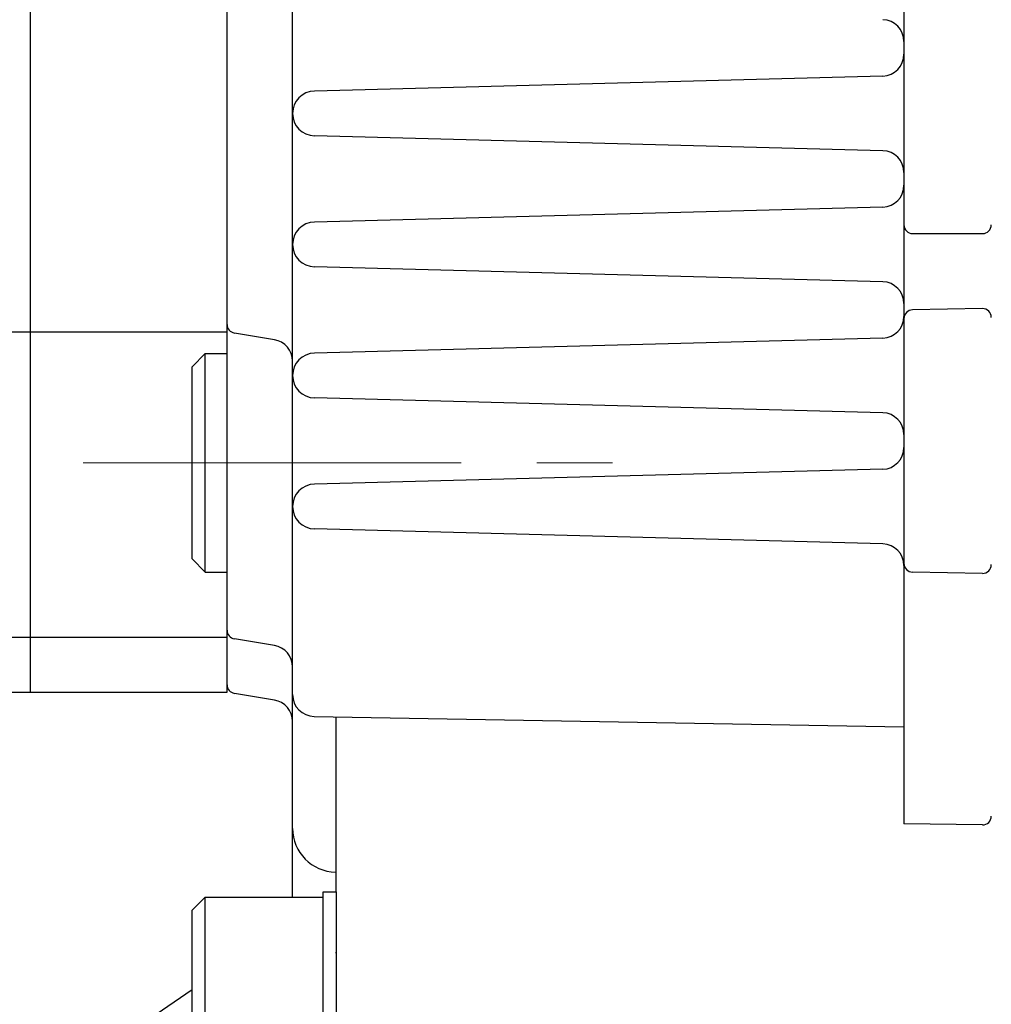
# Model space of a CAD drawing. Header units: millimetres. Extents: x 0 to 1300, y 0 to 891.
# Tile 121 of 146: x 417 to 462, y 541 to 586. Entities that reach past the tile are written whole.
import ezdxf

# ---------------------------------------------------------------- set-up
doc = ezdxf.new("R2010")
doc.units = ezdxf.units.MM
doc.header["$LTSCALE"] = 0.545669
doc.linetypes.add('CENTER', pattern=[50.8, 31.75, -6.35, 6.35, -6.35])
doc.layers.add('NoLayerName_001', color=7, linetype='Continuous')

# ---------------------------------------------------------------- blocks, each defined once
blk = doc.blocks.new('JZB_0005')
at = {"layer": 'NoLayerName_001', "color": 7, "linetype": 'Continuous', "lineweight": 25}
for p, q in [((6, 10.5), (6.6, 10.5)), ((6, 0), (6, 10.5)), ((6.6, 10.5), (6.6, 0)), ((0.6, 10.25), (0, 9.65)), ((0.6, 10.25), (6, 10.25)), ((0.6, 0.25), (0.6, 10.25)), ((0, 0.85), (0, 9.65)), ((0, 0.85), (0.6, 0.25)), ((0.6, 0.25), (6, 0.25)), ((6, 0), (6.6, 0))]:
    blk.add_line(p, q, dxfattribs=at)

msp = doc.modelspace()

# ---------------------------------------------------------------- linework, layer by layer
at = {"layer": 'NoLayerName_001', "color": 7, "linetype": 'Continuous', "lineweight": 25}
for p, q in [((418, 555.49999447), (418, 644.5)), ((427, 555.5), (427, 629.00000285)), ((458, 626.7032639), (458, 549.47684454)), ((430, 546.11027408), (430, 600)), ((457.02617695, 583.70770535), (430.99965732, 583.02617695)), ((457.02617695, 580.29229465), (430.99965732, 580.97382305)), ((457.02617695, 577.70770535), (430.99965732, 577.02617695)), ((458.4, 576.5), (461.6, 576.5)), ((457.02617695, 574.29229465), (430.99965732, 574.97382305)), ((461.59301904, 573.06271638), (458.39301904, 573.00686017)), ((413, 572), (418, 572)), ((418, 572), (426.99999974, 572)), ((429.16439899, 571.63927381), (427.33424041, 571.94430024)), ((457.02617695, 571.70770535), (430.99965732, 571.02617695)), ((426, 570.99999715), (425.4, 570.39999715)), ((426, 570.99999715), (427, 570.99999715)), ((426, 560.99999715), (426, 570.99999715)), ((425.4, 561.59999715), (425.4, 570.39999715)), ((457.02617695, 568.29229465), (430.99965732, 568.97382305)), ((457.02617695, 565.70770535), (430.99965732, 565.02617695)), ((457.02617695, 562.29229465), (430.99965732, 562.97382305)), ((425.4, 561.59999715), (426, 560.99999715)), ((426, 560.99999715), (427, 560.99999715)), ((461.59301904, 560.93728362), (458.39301904, 560.99313983)), ((427, 558), (390, 558)), ((429.16439899, 557.63926684), (427.33424041, 557.94429327)), ((415, 555.5), (426.99999974, 555.5)), ((429.16439899, 555.13926684), (427.33424041, 555.44429327)), ((430.98254759, 554.38679711), (457.99573546, 553.91528016)), ((432, 546.36027437), (432, 554.36903741)), ((461.59394009, 549.42239091), (458, 549.47684454)), ((432, 547.25871306), (431.96509519, 547.25932232)), ((432, 543.5631833), (431.96509519, 543.56379257)), ((425.40000213, 541.86363697), (419.8733265, 538.09544977))]:
    msp.add_line(p, q, dxfattribs=at)
at = {"layer": 'NoLayerName_001', "color": 4, "linetype": 'CENTER', "lineweight": 13}
msp.add_line((420.4, 565.99999715), (446.5, 565.99999715), dxfattribs=at)
at = {"layer": 'NoLayerName_001', "color": 7, "linetype": 'Continuous', "lineweight": 25}
for centre, radius, start, end in [((457, 585.29263733), 1, 0, 88.5), ((457, 584.70736267), 1, 271.5, 0), ((431.02652871, 582), 1.02652871, 91.5, 268.5), ((457, 579.29263733), 1, 0, 88.5), ((457, 578.70736267), 1, 271.5, 0), ((431.02652871, 576), 1.02652871, 91.5, 268.5), ((458.4, 576.9), 0.4, 180, 270), ((461.6, 576.9), 0.4, 270, 0), ((457, 573.29263733), 1, 0, 88.5), ((461.6, 572.6627773), 0.4, 0, 91), ((457, 572.70736267), 1, 271.5, 0), ((458.4, 572.60692109), 0.4, 91, 180), ((427.4, 572.33885781), 0.4, 180, 260.537677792), ((429, 570.65287989), 1, 0, 80.537677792), ((431.02652871, 570), 1.02652871, 91.5, 268.5), ((457, 567.29263733), 1, 0, 88.5), ((457, 566.70736267), 1, 271.5, 0), ((431.02652871, 564), 1.02652871, 91.5, 268.5), ((457, 561.29263733), 1, 0, 88.5), ((458.4, 561.39307891), 0.4, 180, 269), ((461.6, 561.3372227), 0.4, 269, 0), ((427.4, 558.33885084), 0.4, 180, 260.537677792), ((429, 556.65287291), 1, 0, 80.537677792), ((427.4, 555.83885084), 0.4, 180, 260.537677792), ((429, 554.15287291), 1, 0, 80.537677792), ((431, 555.3866448), 1, 180, 269), ((461.6, 549.822345), 0.4, 269.13194855, 0), ((432, 549.25901771), 2, 180, 269)]:
    msp.add_arc(centre, radius, start, end, dxfattribs=at)

# ---------------------------------------------------------------- block references
at = {"layer": 'NoLayerName_001'}
msp.add_blockref('JZB_0005', (425.3999939, 535.86029053), dxfattribs=at)

doc.saveas('drawing.dxf')
